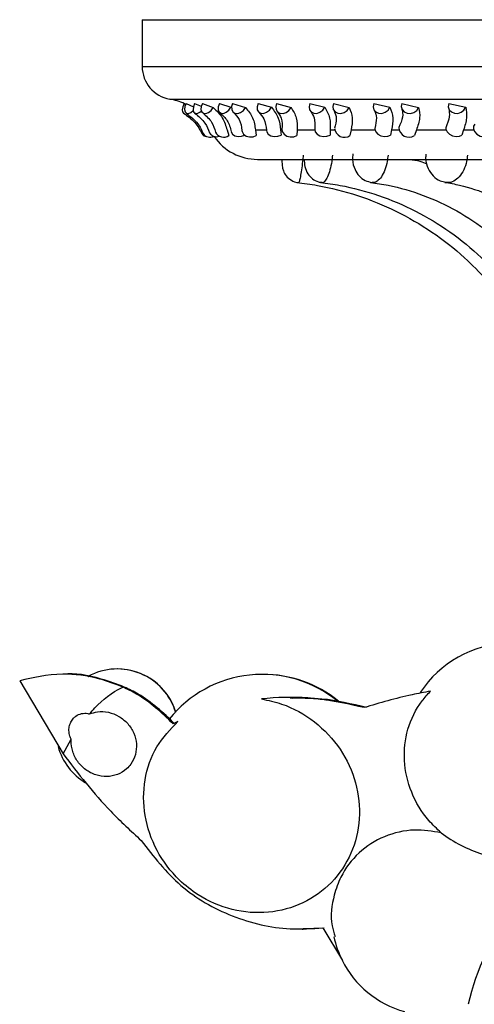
# Model space of a CAD drawing. Header units: millimetres. Extents: x 65 to 121, y 64 to 185.
# Tile 62 of 175: x 66.87 to 68.12, y 127.33 to 130.02. Entities that reach past the tile are written whole.
import ezdxf

# ---------------------------------------------------------------- set-up
doc = ezdxf.new("R2010")
doc.units = ezdxf.units.MM

msp = doc.modelspace()

# ---------------------------------------------------------------- linework, layer by layer
at = {"color": 7, "linetype": 'Continuous', "lineweight": 25}
for p, q in [((67.20811, 130.01567), (67.20811, 129.88773)), ((67.20811, 130.01567), (69.75882, 130.01567)), ((67.32332, 129.78677), (67.32766, 129.78456)), ((67.32875, 129.78721), (67.34818, 129.77819)), ((67.35162, 129.78677), (67.36984, 129.77963)), ((67.37267, 129.78721), (67.4026, 129.77593)), ((67.41927, 129.78677), (67.45093, 129.77652)), ((67.45551, 129.78721), (67.4905, 129.77593)), ((67.52495, 129.78677), (67.56149, 129.77652)), ((67.57569, 129.78721), (67.61505, 129.77593)), ((67.66659, 129.78677), (67.70731, 129.77652)), ((67.73084, 129.78721), (67.77382, 129.77593)), ((67.84146, 129.78677), (67.88556, 129.77652)), ((67.91797, 129.78721), (67.96371, 129.77593)), ((68.04613, 129.78677), (68.09276, 129.77652)), ((67.44011, 129.71454), (67.44514, 129.69915)), ((67.51776, 129.71454), (67.54644, 129.71454)), ((67.51776, 129.71454), (67.52014, 129.69915)), ((67.58641, 129.71454), (67.5903, 129.71454)), ((67.58641, 129.71454), (67.58804, 129.70063)), ((67.63153, 129.71454), (67.63121, 129.69915)), ((67.63153, 129.71454), (67.67975, 129.71454)), ((67.72214, 129.71454), (67.72166, 129.70063)), ((67.72214, 129.71454), (67.73435, 129.71454)), ((67.7792, 129.71454), (67.77618, 129.69915)), ((67.7792, 129.71454), (67.8446, 129.71454)), ((67.89, 129.71454), (67.88742, 129.70063)), ((67.89, 129.71454), (67.9103, 129.71454)), ((67.95789, 129.71454), (67.95224, 129.69915)), ((67.95789, 129.71454), (68.03921, 129.71454)), ((68.08672, 129.71454), (68.0821, 129.70063)), ((68.08672, 129.71454), (68.11472, 129.71454)), ((67.40223, 129.69662), (67.4048, 129.69683)), ((67.52354, 129.63438), (71.22268, 129.63438)), ((66.99348, 128.2287), (66.99109, 128.2287)), ((66.87322, 128.21086), (66.99172, 128.01121)), ((67.61255, 128.16531), (67.61213, 128.16531)), ((67.61839, 128.16531), (67.61798, 128.16531)), ((67.30605, 128.09979), (67.2926, 128.09359)), ((66.99172, 128.01121), (67.01432, 128.05104)), ((67.6453, 127.53291), (67.64855, 127.53291)), ((67.6485, 127.53468), (67.70578, 127.53604)), ((67.70224, 127.53604), (67.75564, 127.4469))]:
    msp.add_line(p, q, dxfattribs=at)
at = {"color": 1, "linetype": 'Continuous', "lineweight": 25}
for p, q in [((67.20811, 129.88773), (69.75882, 129.88773)), ((67.28335, 129.79895), (69.74542, 129.79895))]:
    msp.add_line(p, q, dxfattribs=at)
at = {"color": 7, "linetype": 'Continuous', "lineweight": 25, "flags": 128}
for points in [[(67.32332, 129.78677), (67.3195, 129.77809), (67.31778, 129.76999), (67.31843, 129.76368), (67.32091, 129.76035)], [(67.32875, 129.78721), (67.32514, 129.77852), (67.32391, 129.77033), (67.32524, 129.76386), (67.32894, 129.7601), (67.33445, 129.75959), (67.34095, 129.76241), (67.34732, 129.76796)], [(67.35162, 129.78677), (67.34811, 129.77809), (67.34711, 129.76999), (67.34877, 129.76368), (67.35284, 129.7601), (67.3587, 129.75979), (67.36549, 129.76279), (67.36986, 129.76628)], [(67.37267, 129.78721), (67.36938, 129.77852), (67.36886, 129.77033), (67.37116, 129.76386), (67.37594, 129.7601), (67.3825, 129.75959), (67.38986, 129.76241), (67.39691, 129.76815), (67.4026, 129.77593)], [(67.41927, 129.78677), (67.41614, 129.77809), (67.41587, 129.76999), (67.41851, 129.76368), (67.42365, 129.7601), (67.43053, 129.75979), (67.43812, 129.76279), (67.44527, 129.76867), (67.45093, 129.77652)], [(67.45551, 129.78721), (67.45263, 129.77852), (67.45281, 129.77033), (67.45604, 129.76386), (67.46183, 129.7601), (67.46931, 129.75959), (67.47737, 129.76241), (67.4848, 129.76815), (67.4905, 129.77593)], [(67.52495, 129.78677), (67.52225, 129.77809), (67.52272, 129.76999), (67.52629, 129.76368), (67.53241, 129.7601), (67.54017, 129.75979), (67.54841, 129.76279), (67.55589, 129.76867), (67.56149, 129.77652)], [(67.57569, 129.78721), (67.57326, 129.77852), (67.57415, 129.77033), (67.57824, 129.76386), (67.58491, 129.7601), (67.59316, 129.75959), (67.60177, 129.76241), (67.60945, 129.76815), (67.61505, 129.77593)], [(67.66659, 129.78677), (67.66439, 129.77809), (67.6656, 129.76999), (67.67002, 129.76368), (67.677, 129.7601), (67.68548, 129.75979), (67.69421, 129.76279), (67.70187, 129.76867), (67.70731, 129.77652)], [(67.73084, 129.78721), (67.72891, 129.77852), (67.7305, 129.77033), (67.73537, 129.76386), (67.74279, 129.7601), (67.75166, 129.75959), (67.76065, 129.76241), (67.76843, 129.76815), (67.77382, 129.77593)], [(67.84146, 129.78677), (67.83979, 129.77809), (67.8417, 129.76999), (67.84689, 129.76368), (67.85459, 129.7601), (67.86365, 129.75979), (67.87269, 129.76279), (67.88038, 129.76867), (67.88556, 129.77652)], [(67.91797, 129.78721), (67.91657, 129.77852), (67.91882, 129.77033), (67.92438, 129.76386), (67.93241, 129.7601), (67.94172, 129.75959), (67.95092, 129.76241), (67.95863, 129.76815), (67.96371, 129.77593)], [(68.04613, 129.78677), (68.04504, 129.77809), (68.04761, 129.76999), (68.05348, 129.76368), (68.06175, 129.7601), (68.07119, 129.75979), (68.08038, 129.76279), (68.08795, 129.76867), (68.09276, 129.77652)], [(68.11769, 129.7302), (68.11398, 129.72468), (68.11378, 129.71759), (68.11711, 129.71003), (68.12347, 129.70317), (68.13186, 129.69806), (68.141, 129.6955), (68.14946, 129.69589), (68.15595, 129.69915)], [(67.45149, 129.70995), (67.45155, 129.70965), (67.45487, 129.70338), (67.46145, 129.69883), (67.4703, 129.69671), (67.48004, 129.69734), (67.48847, 129.70027)], [(67.48097, 129.71275), (67.48143, 129.71003), (67.48522, 129.70317), (67.49221, 129.69806), (67.50131, 129.6955), (67.51113, 129.69589), (67.52014, 129.69915)], [(67.54785, 129.71342), (67.5486, 129.70965), (67.55283, 129.70338), (67.56014, 129.69883), (67.56942, 129.69671), (67.57922, 129.69734), (67.58804, 129.70063)], [(67.59032, 129.7167), (67.5913, 129.71003), (67.59587, 129.70317), (67.60344, 129.69806), (67.61283, 129.6955), (67.62259, 129.69589), (67.63121, 129.69915)], [(67.67971, 129.71654), (67.68115, 129.70965), (67.68621, 129.70338), (67.69412, 129.69883), (67.70364, 129.69671), (67.71332, 129.69734), (67.72166, 129.70063)], [(67.8443, 129.71851), (67.84429, 129.71668), (67.84664, 129.70965), (67.85244, 129.70338), (67.86077, 129.69883), (67.87036, 129.69671), (67.87973, 129.69734), (67.88742, 129.70063)], [(68.03838, 129.72026), (68.03861, 129.71668), (68.04184, 129.70965), (68.04826, 129.70338), (68.05686, 129.69883), (68.06633, 129.69671), (68.0752, 129.69734), (68.0821, 129.70063)], [(67.39306, 129.6953), (67.39932, 129.69589), (67.40444, 129.69736)]]:
    msp.add_lwpolyline(points, dxfattribs=at)
at = {"color": 7, "linetype": 'Continuous', "lineweight": 25}
for centre, radius, start, end in [((67.29811, 129.88773), 0.09, 180, 260.56308), ((67.25883, 129.65143), 0.14954, 64.16624, 80.56308), ((67.38386, 129.71042), 0.01365, 207.88971, 269.73924), ((67.39344, 129.71748), 0.02263, 214.34304, 298.59254), ((67.41127, 129.71857), 0.02228, 212.96075, 289.33436), ((67.43095, 129.71959), 0.02488, 206.61885, 304.77779), ((67.76114, 129.7217), 0.02711, 186.13679, 303.71117), ((67.9375, 129.72267), 0.02775, 183.16803, 302.07243), ((67.52354, 129.77847), 0.1441, 214.51316, 270), ((68.21457, 128.01954), 0.29314, 35.07821, 147.15158), ((67.13973, 128.07558), 0.16744, 16.97027, 118.19272), ((67.14044, 128.07558), 0.16744, 17.1742, 90.121), ((67.53649, 127.90197), 0.32639, 50.94248, 141.24216), ((67.53869, 127.90197), 0.32639, 50.91281, 90.19322), ((67.13973, 128.07558), 0.16744, 195.45401, 238.98529), ((68.2556, 128.10329), 0.384, 233.18286, 252.18202), ((68.68646, 127.19747), 0.60144, 139.76411, 167.51023), ((67.99831, 127.56979), 0.27224, 192.36622, 206.50653), ((67.99831, 127.56979), 0.27224, 206.50653, 254.37893)]:
    msp.add_arc(centre, radius, start, end, dxfattribs=at)
for points, knots in [([(67.32105, 129.76026), (67.33218, 129.75235), (67.35474, 129.7363), (67.36603, 129.71495), (67.37175, 129.70414)], [0, 0, 0, 0, 0.4933189, 1, 1, 1, 1]), ([(67.32821, 129.76049), (67.34004, 129.75135), (67.36137, 129.73486), (67.37056, 129.71416), (67.37466, 129.70494)], [0, 0, 0, 0, 0.5543909, 1, 1, 1, 1]), ([(67.3514, 129.76084), (67.36198, 129.75218), (67.38103, 129.73658), (67.38896, 129.71592), (67.39248, 129.70673)], [0, 0, 0, 0, 0.555045, 1, 1, 1, 1]), ([(67.37379, 129.76122), (67.38294, 129.75309), (67.40047, 129.73751), (67.40598, 129.71808), (67.40861, 129.70879)], [0, 0, 0, 0, 0.5219313, 1, 1, 1, 1]), ([(67.4026, 129.77593), (67.41172, 129.76677), (67.43012, 129.7483), (67.43676, 129.72585), (67.44011, 129.71454)], [0, 0, 0, 0, 0.496009, 1, 1, 1, 1]), ([(67.42056, 129.76168), (67.42802, 129.7548), (67.4438, 129.74027), (67.44881, 129.72057), (67.45145, 129.71019)], [0, 0, 0, 0, 0.4728427, 1, 1, 1, 1]), ([(67.45771, 129.76228), (67.46358, 129.75623), (67.47729, 129.74213), (67.47962, 129.72359), (67.48096, 129.713)], [0, 0, 0, 0, 0.4283534, 1, 1, 1, 1]), ([(67.4905, 129.77593), (67.498, 129.76677), (67.51312, 129.7483), (67.51621, 129.72585), (67.51776, 129.71454)], [0, 0, 0, 0, 0.4960075, 1, 1, 1, 1]), ([(67.52714, 129.76288), (67.5323, 129.75721), (67.54434, 129.74399), (67.54657, 129.7247), (67.54784, 129.71368)], [0, 0, 0, 0, 0.428844, 1, 1, 1, 1]), ([(67.56149, 129.77652), (67.56866, 129.76716), (67.5826, 129.74898), (67.58517, 129.72579), (67.58641, 129.71454)], [0, 0, 0, 0, 0.5150466, 1, 1, 1, 1]), ([(67.57828, 129.76382), (67.58225, 129.75854), (67.59151, 129.74619), (67.59074, 129.72732), (67.5903, 129.71653)], [0, 0, 0, 0, 0.4283589, 1, 1, 1, 1]), ([(67.61505, 129.77593), (67.62078, 129.76677), (67.63232, 129.7483), (67.6318, 129.72585), (67.63153, 129.71454)], [0, 0, 0, 0, 0.4960035, 1, 1, 1, 1]), ([(67.66901, 129.76464), (67.67251, 129.75959), (67.68067, 129.74782), (67.68006, 129.72794), (67.67971, 129.71659)], [0, 0, 0, 0, 0.4289659, 1, 1, 1, 1]), ([(67.70731, 129.77652), (67.71271, 129.76716), (67.72319, 129.74898), (67.72248, 129.72579), (67.72214, 129.71454)], [0, 0, 0, 0, 0.5150522, 1, 1, 1, 1]), ([(67.7328, 129.7665), (67.73561, 129.76014), (67.74139, 129.74708), (67.73666, 129.72863), (67.73423, 129.71916)], [0, 0, 0, 0, 0.4870895, 1, 1, 1, 1]), ([(67.77382, 129.77593), (67.77766, 129.76677), (67.78541, 129.7483), (67.78128, 129.72585), (67.7792, 129.71454)], [0, 0, 0, 0, 0.49601, 1, 1, 1, 1]), ([(67.84292, 129.7679), (67.8455, 129.76156), (67.8508, 129.74857), (67.84652, 129.72889), (67.84433, 129.71882)], [0, 0, 0, 0, 0.4880154, 1, 1, 1, 1]), ([(67.88556, 129.77652), (67.88907, 129.76716), (67.8959, 129.74898), (67.89192, 129.72579), (67.89, 129.71454)], [0, 0, 0, 0, 0.5150496, 1, 1, 1, 1]), ([(67.91842, 129.77112), (67.91977, 129.76448), (67.92254, 129.75082), (67.91411, 129.73118), (67.90978, 129.72109)], [0, 0, 0, 0, 0.4863682, 1, 1, 1, 1]), ([(67.96371, 129.77593), (67.9656, 129.76677), (67.96939, 129.7483), (67.96174, 129.72585), (67.95789, 129.71454)], [0, 0, 0, 0, 0.4960067, 1, 1, 1, 1]), ([(68.04631, 129.77268), (68.0475, 129.7659), (68.04994, 129.75202), (68.04231, 129.73118), (68.0384, 129.72052)], [0, 0, 0, 0, 0.4881503, 1, 1, 1, 1]), ([(68.09276, 129.77652), (68.09432, 129.76716), (68.09735, 129.74898), (68.0902, 129.72579), (68.08672, 129.71454)], [0, 0, 0, 0, 0.5150501, 1, 1, 1, 1]), ([(67.784, 129.64927), (67.78353, 129.644), (67.78218, 129.62916), (67.78821, 129.60809), (67.8004, 129.58885), (67.81659, 129.57562), (67.82979, 129.57252), (67.83634, 129.57098)], [0, 0, 0, 0, 0.1477617, 0.4164125, 0.6154986, 0.8091415, 1, 1, 1, 1]), ([(67.98403, 129.64888), (67.98353, 129.64455), (67.98197, 129.63093), (67.98863, 129.60934), (68.00249, 129.58867), (68.02027, 129.57527), (68.03348, 129.57284), (68.03917, 129.5718)], [0, 0, 0, 0, 0.1218863, 0.383661, 0.6177231, 0.8353733, 1, 1, 1, 1]), ([(67.5904, 129.63438), (67.59039, 129.63372), (67.59023, 129.62847), (67.59044, 129.62201), (67.59133, 129.61271), (67.59428, 129.60146), (67.6017, 129.58807), (67.61524, 129.57679), (67.62792, 129.57088), (67.63475, 129.57113), (67.63561, 129.57116)], [0, 0, 0, 0, 0.022214, 0.1783407, 0.2836351, 0.3991024, 0.5663379, 0.7768958, 0.9719377, 1, 1, 1, 1]), ([(67.65053, 129.63519), (67.65106, 129.6282), (67.65212, 129.61413), (67.65977, 129.59562), (67.67298, 129.58099), (67.68704, 129.57263), (67.69658, 129.57191), (67.69994, 129.57166)], [0, 0, 0, 0, 0.23847875, 0.47979946, 0.6863807, 0.88930804, 1, 1, 1, 1]), ([(67.93948, 129.63438), (67.94895, 129.63303), (67.96506, 129.63073), (67.98039, 129.6247), (67.98671, 129.62221)], [0, 0, 0, 0, 0.5872954, 1, 1, 1, 1]), ([(67.63079, 129.57129), (67.64961, 129.56886), (67.70588, 129.5616), (67.79777, 129.5379), (67.90313, 129.49525), (68.00137, 129.43799), (68.08405, 129.37405), (68.12986, 129.32609), (68.14952, 129.30551)], [0, 0, 0, 0, 0.095612, 0.2858588, 0.4762179, 0.666573, 0.8569183, 1, 1, 1, 1]), ([(67.69525, 129.57133), (67.71324, 129.56891), (67.76715, 129.56168), (67.85525, 129.53806), (67.95637, 129.49546), (68.05065, 129.43823), (68.12975, 129.37454), (68.17355, 129.32688), (68.1922, 129.30658)], [0, 0, 0, 0, 0.0955469, 0.2863409, 0.4772024, 0.6679545, 0.8585651, 1, 1, 1, 1]), ([(67.83225, 129.57141), (67.84846, 129.56904), (67.89731, 129.5619), (67.97729, 129.53847), (68.06932, 129.49602), (68.15517, 129.43893), (68.22673, 129.37578), (68.26632, 129.32875), (68.28293, 129.30902)], [0, 0, 0, 0, 0.0954013, 0.2875985, 0.4796292, 0.6711296, 0.8620429, 1, 1, 1, 1]), ([(68.03556, 129.5716), (68.04906, 129.56932), (68.09024, 129.56236), (68.15796, 129.53937), (68.23638, 129.49728), (68.30961, 129.44057), (68.37028, 129.37829), (68.40386, 129.33216), (68.4177, 129.31315)], [0, 0, 0, 0, 0.0951665, 0.2902624, 0.4841497, 0.6761325, 0.8665112, 1, 1, 1, 1]), ([(67.15493, 128.19379), (67.13418, 128.20179), (67.07802, 128.22344), (66.97249, 128.23419), (66.91001, 128.21951), (66.87322, 128.21086)], [0, 0, 0, 0, 0.1941737, 0.5255365, 1, 1, 1, 1]), ([(67.15916, 128.19379), (67.13846, 128.20155), (67.08245, 128.22254), (67.0218, 128.23289), (66.9936, 128.22867), (66.99349, 128.22866)], [0, 0, 0, 0, 0.368596, 0.9976099, 1, 1, 1, 1]), ([(67.0676, 128.22166), (67.06348, 128.22242), (67.0591, 128.22322), (67.06115, 128.22288), (67.06128, 128.22286)], [0, 0, 0, 0, 0.93732473, 1, 1, 1, 1]), ([(67.06417, 128.12043), (67.06908, 128.12594), (67.09447, 128.15449), (67.12566, 128.17951), (67.15429, 128.19348), (67.15493, 128.19379)], [0, 0, 0, 0, 0.1897683, 0.9819083, 1, 1, 1, 1]), ([(67.2926, 128.09359), (67.26114, 128.12341), (67.21915, 128.16321), (67.1678, 128.18766), (67.15493, 128.19379)], [0, 0, 0, 0, 0.7493762, 1, 1, 1, 1]), ([(67.29696, 128.09359), (67.26551, 128.12341), (67.22353, 128.16321), (67.17206, 128.18766), (67.15916, 128.19379)], [0, 0, 0, 0, 0.749376, 1, 1, 1, 1]), ([(67.99636, 128.1824), (67.97949, 128.17925), (67.91783, 128.16775), (67.85807, 128.15018), (67.81465, 128.13741)], [0, 0, 0, 0, 0.273478, 1, 1, 1, 1]), ([(68.02549, 127.79588), (68.01386, 127.80672), (67.9801, 127.83819), (67.94044, 127.90511), (67.92031, 127.99279), (67.93035, 128.08049), (67.96099, 128.1439), (67.98836, 128.1737), (67.99636, 128.1824)], [0, 0, 0, 0, 0.1063193, 0.3087351, 0.5111517, 0.7113116, 0.9156983, 1, 1, 1, 1]), ([(67.53438, 128.16126), (67.5529, 128.15727), (67.60432, 128.1462), (67.68235, 128.10247), (67.75363, 128.02687), (67.79678, 127.93342), (67.80717, 127.83325), (67.78387, 127.73733), (67.7295, 127.65635), (67.65005, 127.59945), (67.55433, 127.57332), (67.45321, 127.58111), (67.36972, 127.61714), (67.2989, 127.67293), (67.24391, 127.74552), (67.21072, 127.84217), (67.21092, 127.94149), (67.24206, 128.03316), (67.28506, 128.07793), (67.30605, 128.09979)], [0, 0, 0, 0, 0.0350505, 0.0973194, 0.1593505, 0.2211215, 0.2827342, 0.3443638, 0.4061746, 0.4682425, 0.5305278, 0.5929034, 0.6552088, 0.694517, 0.7561936, 0.8178738, 0.8794872, 0.9411608, 1, 1, 1, 1]), ([(67.81465, 128.13741), (67.7741, 128.14668), (67.69176, 128.16551), (67.59716, 128.16692), (67.54495, 128.16221), (67.53438, 128.16126)], [0, 0, 0, 0, 0.4362989, 0.8858538, 1, 1, 1, 1]), ([(67.61253, 128.16459), (67.63516, 128.16424), (67.6783, 128.16356), (67.72231, 128.15752), (67.74444, 128.15389), (67.74198, 128.15435), (67.74135, 128.15447)], [0, 0, 0, 0, 0.319466, 0.6088154, 0.8998797, 1, 1, 1, 1]), ([(67.82171, 128.13741), (67.78098, 128.14735), (67.71353, 128.1638), (67.64535, 128.16311), (67.61834, 128.16283)], [0, 0, 0, 0, 0.6037888, 1, 1, 1, 1]), ([(67.01432, 128.05104), (67.0129, 128.05392), (67.00931, 128.06118), (67.00725, 128.07447), (67.00903, 128.08883), (67.01436, 128.10146), (67.021, 128.10957), (67.0302, 128.117), (67.04231, 128.12228), (67.05542, 128.12264), (67.06258, 128.12083), (67.06417, 128.12043)], [0, 0, 0, 0, 0.0846277, 0.2134509, 0.328866, 0.4431492, 0.5660254, 0.6151065, 0.7836382, 0.951795, 1, 1, 1, 1]), ([(67.06417, 128.12043), (67.07127, 128.1227), (67.08774, 128.12799), (67.11616, 128.12632), (67.14532, 128.11504), (67.16973, 128.09489), (67.18654, 128.06842), (67.19393, 128.03861), (67.19117, 128.0088), (67.18014, 127.98559), (67.16322, 127.96682), (67.1411, 127.95343), (67.1115, 127.94776), (67.08094, 127.95236), (67.05294, 127.96673), (67.03069, 127.98918), (67.01673, 128.01703), (67.01359, 128.03859), (67.01424, 128.04971), (67.01432, 128.05104)], [0, 0, 0, 0, 0.0491141, 0.1139737, 0.1787784, 0.2433457, 0.3075985, 0.3715977, 0.4355205, 0.4995743, 0.5395354, 0.6043181, 0.6690973, 0.7339602, 0.7986993, 0.8631672, 0.9273319, 0.9912921, 1, 1, 1, 1]), ([(67.28189, 128.10619), (67.28188, 128.10618), (67.2817, 128.10605), (67.28724, 128.09978), (67.29271, 128.09359)], [0, 0, 0, 0, 0.0124219, 1, 1, 1, 1]), ([(66.99172, 128.01121), (67.03347, 127.9573), (67.09876, 127.87299), (67.17723, 127.80083), (67.20552, 127.77481)], [0, 0, 0, 0, 0.6393752, 1, 1, 1, 1]), ([(68.02549, 127.79588), (68.00109, 127.79975), (67.94822, 127.80815), (67.86834, 127.78931), (67.79759, 127.74452), (67.75308, 127.68538), (67.72878, 127.61693), (67.72091, 127.55946), (67.73247, 127.5221), (67.73552, 127.51225)], [0, 0, 0, 0, 0.14681987, 0.3181181, 0.48961065, 0.66098566, 0.76885824, 0.93904338, 1, 1, 1, 1]), ([(67.20552, 127.77481), (67.23924, 127.73116), (67.30666, 127.64387), (67.45289, 127.56145), (67.58957, 127.52937), (67.67253, 127.53428), (67.70224, 127.53604)], [0, 0, 0, 0, 0.2795342, 0.5589738, 0.8420597, 1, 1, 1, 1])]:
    msp.add_open_spline(points, degree=3, knots=knots, dxfattribs=at)
at = {"color": 1, "linetype": 'Continuous', "lineweight": 25}
for points, knots in [([(67.64825, 129.64562), (67.6477, 129.64001), (67.64634, 129.62603), (67.6437, 129.60503), (67.64064, 129.58586), (67.63784, 129.574), (67.63619, 129.56987), (67.63563, 129.5708), (67.63562, 129.57082)], [0, 0, 0, 0, 0.1427859, 0.3559954, 0.5689606, 0.7818607, 0.994831, 1, 1, 1, 1]), ([(67.72831, 129.64562), (67.7277, 129.64001), (67.7262, 129.62603), (67.72178, 129.60503), (67.71529, 129.58588), (67.70792, 129.57394), (67.70257, 129.56986), (67.70011, 129.57092), (67.69989, 129.57101)], [0, 0, 0, 0, 0.1406097, 0.3505684, 0.5602864, 0.7699471, 0.9796708, 1, 1, 1, 1]), ([(67.88025, 129.64562), (67.87962, 129.64001), (67.87804, 129.62603), (67.87202, 129.60502), (67.86239, 129.58589), (67.85078, 129.57388), (67.8417, 129.56984), (67.83715, 129.57105), (67.83646, 129.57123)], [0, 0, 0, 0, 0.13822488, 0.34462336, 0.55078524, 0.75688495, 0.96305435, 1, 1, 1, 1]), ([(68.09744, 129.64562), (68.0968, 129.64001), (68.09523, 129.62603), (68.08787, 129.60502), (68.07552, 129.58591), (68.06016, 129.57382), (68.04738, 129.5698), (68.04058, 129.57119), (68.03909, 129.5715)], [0, 0, 0, 0, 0.1353489, 0.3374496, 0.5393227, 0.741128, 0.9430122, 1, 1, 1, 1])]:
    msp.add_open_spline(points, degree=3, knots=knots, dxfattribs=at)

doc.saveas('drawing.dxf')
